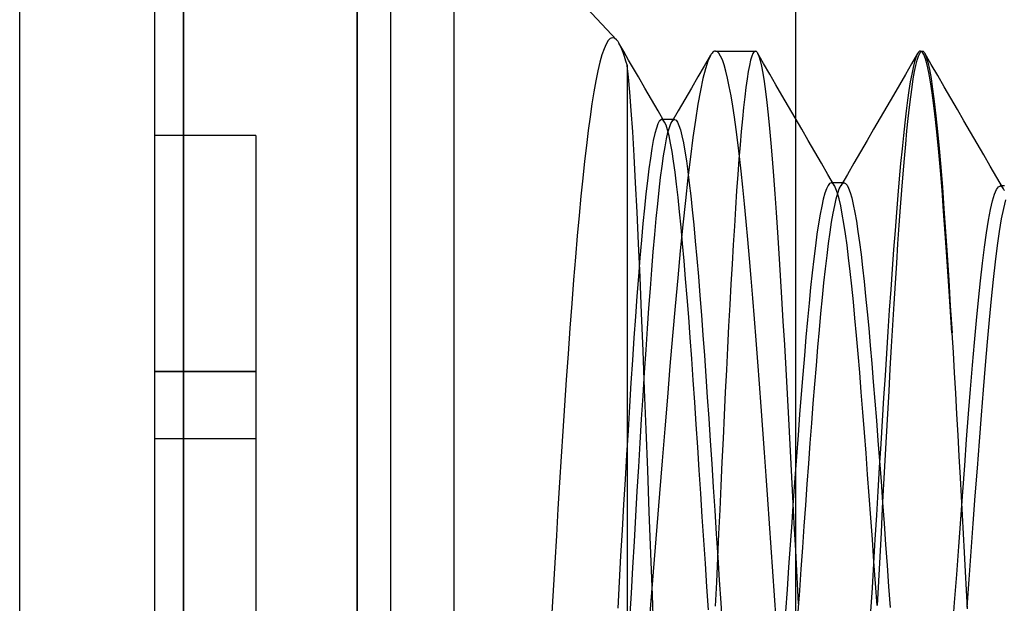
# Model space of a CAD drawing. Header units: millimetres. Extents: x -1 to 50, y 0 to 191.
# Tile 71 of 146: x 0 to 2.92, y 124.11 to 125.84. Entities that reach past the tile are written whole.
import ezdxf

# ---------------------------------------------------------------- set-up
doc = ezdxf.new("R2010")
doc.units = ezdxf.units.MM
doc.layers.add('MAIN-1', color=7, linetype='Continuous')
doc.layers.add('MAIN-2', color=7, linetype='Continuous')

msp = doc.modelspace()

# ---------------------------------------------------------------- linework, layer by layer
at = {"layer": 'MAIN-1'}
for p, q in [((0, 0), (0, 187.5)), ((1, 187.5), (1, 0))]:
    msp.add_line(p, q, dxfattribs=at)
at = {"layer": 'MAIN-2'}
for p, q in [((1, 0), (1, 187.5)), ((1, 0), (1, 187.5)), ((1.1, 23.45), (1.1, 167.05)), ((1.288, 23.45), (1.288, 167.05)), ((0.4, 127.16), (0.4, 121.34)), ((0.4852, 127.16), (1.7687, 125.7836)), ((0.4852, 121.34), (0.4852, 127.16)), ((0.4852, 127.16), (0.4852, 121.34)), ((2.3, 121.4975), (2.3, 127.0025)), ((1.7441, 125.7809), (1.738, 125.7708)), ((1.7503, 125.7871), (1.7441, 125.7809)), ((1.7564, 125.7896), (1.7503, 125.7871)), ((1.7625, 125.7884), (1.7564, 125.7896)), ((1.7687, 125.7836), (1.7625, 125.7884)), ((1.7687, 125.7836), (1.7699, 125.7822)), ((1.7699, 125.7822), (1.7711, 125.7808)), ((1.7711, 125.7808), (1.7723, 125.7791)), ((1.7723, 125.7791), (1.7735, 125.7774)), ((1.7735, 125.7774), (1.7747, 125.7755)), ((1.7319, 125.7569), (1.7258, 125.7389)), ((1.738, 125.7708), (1.7319, 125.7569)), ((1.7747, 125.7755), (1.7759, 125.7735)), ((1.7759, 125.7735), (1.7798, 125.7659)), ((1.7904, 125.7483), (1.7759, 125.7733)), ((1.7798, 125.7659), (1.7838, 125.7569)), ((1.7838, 125.7569), (1.7878, 125.7465)), ((1.8048, 125.7233), (1.7904, 125.7483)), ((2.057, 125.7485), (2.0545, 125.7466)), ((2.0595, 125.7496), (2.057, 125.7485)), ((2.062, 125.75), (2.0595, 125.7496)), ((2.062, 125.75), (2.1802, 125.75)), ((2.0671, 125.7483), (2.062, 125.75)), ((2.0723, 125.7433), (2.0671, 125.7483)), ((2.1767, 125.7483), (2.1732, 125.7432)), ((2.1802, 125.75), (2.1767, 125.7483)), ((2.1802, 125.75), (2.1813, 125.7498)), ((2.1813, 125.7498), (2.1824, 125.7494)), ((2.1824, 125.7494), (2.1834, 125.7486)), ((2.1834, 125.7486), (2.1845, 125.7474)), ((2.1845, 125.7474), (2.1856, 125.746)), ((2.6641, 125.7467), (2.6601, 125.7404)), ((2.6651, 125.7477), (2.6641, 125.7467)), ((2.666, 125.7486), (2.6651, 125.7477)), ((2.6669, 125.7492), (2.666, 125.7486)), ((2.6679, 125.7496), (2.6669, 125.7492)), ((2.6674, 125.7432), (2.6712, 125.7483)), ((2.6688, 125.7499), (2.6679, 125.7496)), ((2.6698, 125.75), (2.6688, 125.7499)), ((2.6748, 125.7474), (2.6698, 125.75)), ((2.6698, 125.75), (2.675, 125.75)), ((2.6712, 125.7483), (2.675, 125.75)), ((2.6798, 125.7397), (2.6748, 125.7474)), ((2.675, 125.75), (2.6762, 125.7498)), ((2.6762, 125.7498), (2.6774, 125.7493)), ((2.6774, 125.7493), (2.6786, 125.7485)), ((2.6786, 125.7485), (2.6798, 125.7473)), ((2.6798, 125.7473), (2.681, 125.7457)), ((1.7258, 125.7389), (1.7198, 125.717)), ((1.7878, 125.7465), (1.7919, 125.7346)), ((1.7919, 125.7346), (1.7959, 125.7213)), ((1.7959, 125.7213), (1.8, 125.7067)), ((1.8193, 125.6984), (1.8048, 125.7233)), ((2.0478, 125.7378), (2.0291, 125.7056)), ((2.0398, 125.7201), (2.0325, 125.6974)), ((2.0471, 125.7365), (2.0398, 125.7201)), ((2.0496, 125.7406), (2.0471, 125.7365)), ((2.0521, 125.744), (2.0496, 125.7406)), ((2.0545, 125.7466), (2.0521, 125.744)), ((2.0774, 125.7351), (2.0723, 125.7433)), ((2.0826, 125.7235), (2.0774, 125.7351)), ((2.0878, 125.7087), (2.0826, 125.7235)), ((2.1662, 125.7229), (2.1627, 125.7076)), ((2.1697, 125.7347), (2.1662, 125.7229)), ((2.1732, 125.7432), (2.1697, 125.7347)), ((2.1856, 125.746), (2.1867, 125.7442)), ((2.2047, 125.7132), (2.1865, 125.7446)), ((2.1867, 125.7442), (2.1905, 125.7353)), ((2.1905, 125.7353), (2.1944, 125.7224)), ((2.1944, 125.7224), (2.1984, 125.7053)), ((2.6614, 125.7428), (2.6434, 125.7118)), ((2.652, 125.7176), (2.6479, 125.7013)), ((2.656, 125.7307), (2.652, 125.7176)), ((2.6601, 125.7404), (2.656, 125.7307)), ((2.6561, 125.7076), (2.6599, 125.7229)), ((2.6599, 125.7229), (2.6636, 125.7347)), ((2.6636, 125.7347), (2.6674, 125.7432)), ((2.6848, 125.7269), (2.6798, 125.7397)), ((2.681, 125.7457), (2.6822, 125.7439)), ((2.6822, 125.7439), (2.6869, 125.733)), ((2.7015, 125.7105), (2.6822, 125.7439)), ((2.6897, 125.7091), (2.6848, 125.7269)), ((2.6869, 125.733), (2.6915, 125.7169)), ((1.7138, 125.6914), (1.7078, 125.6621)), ((1.7198, 125.717), (1.7138, 125.6914)), ((1.8041, 125.6721), (1.8, 125.7067)), ((1.8, 125.7067), (1.8, 122.75)), ((1.8337, 125.6734), (1.8193, 125.6984)), ((2.0291, 125.7056), (2.0103, 125.6734)), ((2.0325, 125.6974), (2.0251, 125.6684)), ((2.0929, 125.6906), (2.0878, 125.7087)), ((2.098, 125.6693), (2.0929, 125.6906)), ((2.1592, 125.6891), (2.1557, 125.6672)), ((2.1627, 125.7076), (2.1592, 125.6891)), ((2.1984, 125.7053), (2.2023, 125.6842)), ((2.2229, 125.6817), (2.2047, 125.7132)), ((2.6434, 125.7118), (2.6254, 125.6809)), ((2.6479, 125.7013), (2.6438, 125.6817)), ((2.6485, 125.6674), (2.6523, 125.6891)), ((2.6523, 125.6891), (2.6561, 125.7076)), ((2.6946, 125.6863), (2.6897, 125.7091)), ((2.6915, 125.7169), (2.6962, 125.6955)), ((2.6962, 125.6955), (2.701, 125.6688)), ((2.7209, 125.6771), (2.7015, 125.7105)), ((1.7078, 125.6621), (1.702, 125.6295)), ((1.8083, 125.6277), (1.8041, 125.6721)), ((1.8531, 125.6399), (1.8337, 125.6734)), ((2.0103, 125.6734), (1.9908, 125.6399)), ((2.0251, 125.6684), (2.0177, 125.6332)), ((2.1031, 125.6448), (2.098, 125.6693)), ((2.1557, 125.6672), (2.1523, 125.642)), ((2.2023, 125.6842), (2.2062, 125.6592)), ((2.2062, 125.6592), (2.2102, 125.6302)), ((2.2411, 125.6503), (2.2229, 125.6817)), ((2.6254, 125.6809), (2.6074, 125.6499)), ((2.6438, 125.6817), (2.6397, 125.6589)), ((2.6447, 125.6425), (2.6485, 125.6674)), ((2.6995, 125.6585), (2.6946, 125.6863)), ((2.701, 125.6688), (2.7058, 125.637)), ((2.7403, 125.6437), (2.7209, 125.6771)), ((1.8725, 125.6064), (1.8531, 125.6399)), ((1.9908, 125.6399), (1.9714, 125.6065)), ((2.0177, 125.6332), (2.0103, 125.5921)), ((2.1082, 125.6172), (2.1031, 125.6448)), ((2.1523, 125.642), (2.1488, 125.6138)), ((2.2102, 125.6302), (2.2141, 125.5974)), ((2.2593, 125.6189), (2.2411, 125.6503)), ((2.6074, 125.6499), (2.5895, 125.6189)), ((2.6356, 125.633), (2.6315, 125.6041)), ((2.6397, 125.6589), (2.6356, 125.633)), ((2.6409, 125.6145), (2.6447, 125.6425)), ((2.7045, 125.6259), (2.6995, 125.6585)), ((2.7058, 125.637), (2.7106, 125.6001)), ((2.7597, 125.6103), (2.7403, 125.6437)), ((1.702, 125.6295), (1.6962, 125.5938)), ((1.8126, 125.5737), (1.8083, 125.6277)), ((1.8919, 125.5729), (1.8725, 125.6064)), ((1.9714, 125.6065), (1.9519, 125.5731)), ((2.1133, 125.5867), (2.1082, 125.6172)), ((2.1488, 125.6138), (2.1454, 125.5825)), ((2.2788, 125.5854), (2.2593, 125.6189)), ((2.5895, 125.6189), (2.57, 125.5854)), ((2.6315, 125.6041), (2.6274, 125.5723)), ((2.6372, 125.5836), (2.6409, 125.6145)), ((2.7094, 125.5886), (2.7045, 125.6259)), ((2.7791, 125.5767), (2.7597, 125.6103)), ((1.6962, 125.5938), (1.6906, 125.5552)), ((1.8169, 125.5106), (1.8126, 125.5737)), ((1.9112, 125.5394), (1.8919, 125.5729)), ((1.9519, 125.5731), (1.9324, 125.5397)), ((2.0103, 125.5921), (2.0029, 125.5455)), ((2.1183, 125.5536), (2.1133, 125.5867)), ((2.1454, 125.5825), (2.142, 125.5485)), ((2.2141, 125.5974), (2.2181, 125.5609)), ((2.2982, 125.5519), (2.2788, 125.5854)), ((2.57, 125.5854), (2.5505, 125.5519)), ((2.6274, 125.5723), (2.6233, 125.5375)), ((2.6334, 125.5498), (2.6372, 125.5836)), ((2.7143, 125.5468), (2.7094, 125.5886)), ((2.7106, 125.6001), (2.7155, 125.5583)), ((2.7986, 125.5432), (2.7791, 125.5767)), ((1.6906, 125.5552), (1.6851, 125.514)), ((1.896, 125.5424), (1.8957, 125.542)), ((1.8964, 125.5429), (1.896, 125.5424)), ((1.8967, 125.5433), (1.8964, 125.5429)), ((1.8971, 125.5437), (1.8967, 125.5433)), ((1.8974, 125.5441), (1.8971, 125.5437)), ((1.8978, 125.5444), (1.8974, 125.5441)), ((1.9022, 125.5468), (1.8978, 125.5444)), ((1.9067, 125.5452), (1.9022, 125.5468)), ((1.909, 125.5469), (1.9027, 125.5469)), ((1.9112, 125.5395), (1.9067, 125.5452)), ((1.9154, 125.5469), (1.909, 125.5469)), ((1.9217, 125.5469), (1.9154, 125.5469)), ((1.9281, 125.5469), (1.9217, 125.5469)), ((1.9344, 125.5469), (1.9281, 125.5469)), ((1.9301, 125.5352), (1.9345, 125.5428)), ((1.9408, 125.5469), (1.9344, 125.5469)), ((1.9345, 125.5428), (1.9355, 125.544)), ((1.9355, 125.544), (1.9366, 125.545)), ((1.9366, 125.545), (1.9376, 125.5458)), ((1.9376, 125.5458), (1.9387, 125.5464)), ((1.9387, 125.5464), (1.9397, 125.5467)), ((1.9397, 125.5467), (1.9408, 125.5469)), ((1.9408, 125.5469), (1.9452, 125.5449)), ((1.9452, 125.5449), (1.9495, 125.5391)), ((2.0029, 125.5455), (1.9955, 125.4934)), ((2.1233, 125.5177), (2.1183, 125.5536)), ((2.142, 125.5485), (2.1386, 125.5116)), ((2.2181, 125.5609), (2.222, 125.5208)), ((2.3177, 125.5183), (2.2982, 125.5519)), ((2.5505, 125.5519), (2.531, 125.5183)), ((2.6297, 125.5131), (2.6334, 125.5498)), ((2.7192, 125.5006), (2.7143, 125.5468)), ((2.7155, 125.5583), (2.7204, 125.5118)), ((2.8181, 125.5096), (2.7986, 125.5432)), ((1.6851, 125.514), (1.6797, 125.4701)), ((1.8869, 125.5215), (1.8825, 125.5052)), ((1.8913, 125.5337), (1.8869, 125.5215)), ((1.8957, 125.542), (1.8913, 125.5337)), ((1.9156, 125.5299), (1.9112, 125.5395)), ((1.9201, 125.5164), (1.9156, 125.5299)), ((1.9245, 125.4988), (1.9201, 125.5164)), ((1.9214, 125.5084), (1.9257, 125.5237)), ((1.9257, 125.5237), (1.9301, 125.5352)), ((1.9495, 125.5391), (1.9539, 125.5294)), ((1.9539, 125.5294), (1.9583, 125.5159)), ((1.9583, 125.5159), (1.9627, 125.4987)), ((2.1283, 125.4791), (2.1233, 125.5177)), ((2.222, 125.5208), (2.226, 125.4772)), ((2.3371, 125.4848), (2.3177, 125.5183)), ((2.531, 125.5183), (2.5115, 125.4848)), ((2.6233, 125.5375), (2.6192, 125.5)), ((0.4, 125.5), (0.4, 125.5)), ((0.7, 125.5), (0.4, 125.5)), ((0.7, 125.5), (0.7, 125.5)), ((0.7, 125.5), (0.7, 124.8)), ((1.8212, 125.4388), (1.8169, 125.5106)), ((1.878, 125.4849), (1.8736, 125.4607)), ((1.8825, 125.5052), (1.878, 125.4849)), ((1.9126, 125.4661), (1.917, 125.4892)), ((1.917, 125.4892), (1.9214, 125.5084)), ((1.929, 125.4773), (1.9245, 125.4988)), ((1.9627, 125.4987), (1.9671, 125.4777)), ((1.9955, 125.4934), (1.988, 125.4361)), ((2.1386, 125.5116), (2.1352, 125.4719)), ((2.3566, 125.4512), (2.3371, 125.4848)), ((2.5115, 125.4848), (2.492, 125.4513)), ((2.6192, 125.5), (2.6151, 125.4596)), ((2.6259, 125.4736), (2.6297, 125.5131)), ((2.7241, 125.4503), (2.7192, 125.5006)), ((2.7204, 125.5118), (2.7252, 125.4608)), ((2.8376, 125.476), (2.8181, 125.5096)), ((1.6797, 125.4701), (1.6743, 125.4232)), ((1.8736, 125.4607), (1.8692, 125.4327)), ((1.9083, 125.4393), (1.9126, 125.4661)), ((1.9335, 125.452), (1.929, 125.4773)), ((1.9671, 125.4777), (1.9715, 125.453)), ((2.1333, 125.4377), (2.1283, 125.4791)), ((2.1352, 125.4719), (2.1317, 125.4292)), ((2.226, 125.4772), (2.23, 125.4303)), ((2.6151, 125.4596), (2.611, 125.4165)), ((2.6222, 125.4312), (2.6259, 125.4736)), ((2.7252, 125.4608), (2.73, 125.4055)), ((2.8571, 125.4424), (2.8376, 125.476)), ((1.8255, 125.3592), (1.8212, 125.4388)), ((1.8692, 125.4327), (1.8647, 125.4009)), ((1.9039, 125.4088), (1.9083, 125.4393)), ((1.938, 125.4231), (1.9335, 125.452)), ((1.9715, 125.453), (1.9759, 125.4248)), ((1.988, 125.4361), (1.9806, 125.3737)), ((2.1317, 125.4292), (2.1283, 125.3835)), ((2.1383, 125.3934), (2.1333, 125.4377)), ((2.23, 125.4303), (2.234, 125.3802)), ((2.3761, 125.4177), (2.3566, 125.4512)), ((2.492, 125.4513), (2.4726, 125.4178)), ((2.6184, 125.3859), (2.6222, 125.4312)), ((2.7289, 125.3958), (2.7241, 125.4503)), ((2.8766, 125.4088), (2.8571, 125.4424)), ((1.6743, 125.4232), (1.6689, 125.373)), ((1.8647, 125.4009), (1.8603, 125.3655)), ((1.8996, 125.3749), (1.9039, 125.4088)), ((1.9425, 125.3907), (1.938, 125.4231)), ((1.9759, 125.4248), (1.9803, 125.3931)), ((2.3956, 125.3841), (2.3761, 125.4177)), ((2.4726, 125.4178), (2.453, 125.3842)), ((2.611, 125.4165), (2.6069, 125.3707)), ((2.73, 125.4055), (2.7347, 125.346)), ((2.8962, 125.3752), (2.8766, 125.4088)), ((1.6689, 125.373), (1.6635, 125.3195)), ((1.8952, 125.3378), (1.8996, 125.3749)), ((1.9469, 125.355), (1.9425, 125.3907)), ((1.9806, 125.3737), (1.9731, 125.3064)), ((1.9803, 125.3931), (1.9847, 125.3582)), ((2.1283, 125.3835), (2.1249, 125.3351)), ((2.1433, 125.3463), (2.1383, 125.3934)), ((2.234, 125.3802), (2.238, 125.327)), ((2.4151, 125.3505), (2.3956, 125.3841)), ((2.453, 125.3842), (2.4335, 125.3507)), ((2.6069, 125.3707), (2.6027, 125.3223)), ((2.6146, 125.3379), (2.6184, 125.3859)), ((2.7337, 125.3373), (2.7289, 125.3958)), ((2.9157, 125.3416), (2.8962, 125.3752)), ((1.8299, 125.2727), (1.8255, 125.3592)), ((1.8603, 125.3655), (1.8559, 125.3265)), ((1.9514, 125.316), (1.9469, 125.355)), ((1.9847, 125.3582), (1.989, 125.3202)), ((2.1484, 125.2968), (2.1433, 125.3463)), ((2.3911, 125.3418), (2.3864, 125.3284)), ((2.3958, 125.3514), (2.3911, 125.3418)), ((2.4005, 125.3572), (2.3958, 125.3514)), ((2.4052, 125.3591), (2.4005, 125.3572)), ((2.406, 125.3591), (2.4052, 125.3591)), ((2.4433, 125.3591), (2.4052, 125.3591)), ((2.4068, 125.3589), (2.406, 125.3591)), ((2.4075, 125.3586), (2.4068, 125.3589)), ((2.4083, 125.3582), (2.4075, 125.3586)), ((2.4091, 125.3578), (2.4083, 125.3582)), ((2.4099, 125.3572), (2.4091, 125.3578)), ((2.4146, 125.3514), (2.4099, 125.3572)), ((2.4193, 125.3418), (2.4146, 125.3514)), ((2.424, 125.3285), (2.4193, 125.3418)), ((2.4245, 125.3283), (2.429, 125.3413)), ((2.429, 125.3413), (2.4314, 125.3467)), ((2.4314, 125.3467), (2.4338, 125.3512)), ((2.4338, 125.3512), (2.4362, 125.3546)), ((2.4362, 125.3546), (2.4386, 125.3571)), ((2.4386, 125.3571), (2.4409, 125.3586)), ((2.4409, 125.3586), (2.4433, 125.3591)), ((2.4433, 125.3591), (2.4478, 125.3574)), ((2.4478, 125.3574), (2.4523, 125.352)), ((2.4523, 125.352), (2.4569, 125.3431)), ((2.4569, 125.3431), (2.4615, 125.3305)), ((2.7347, 125.346), (2.7394, 125.2826)), ((2.8893, 125.3256), (2.8952, 125.3396)), ((2.8952, 125.3396), (2.901, 125.3478)), ((2.901, 125.3478), (2.9068, 125.3499)), ((2.9092, 125.35), (2.906, 125.35)), ((2.9068, 125.3499), (2.9127, 125.346)), ((2.9123, 125.35), (2.9092, 125.35)), ((2.9155, 125.35), (2.9123, 125.35)), ((2.9127, 125.346), (2.9138, 125.3445)), ((2.9138, 125.3445), (2.915, 125.3428)), ((2.915, 125.3428), (2.9162, 125.3408)), ((2.9187, 125.35), (2.9155, 125.35)), ((2.9162, 125.3408), (2.9173, 125.3386)), ((2.9173, 125.3386), (2.9185, 125.3362)), ((1.6635, 125.3195), (1.6581, 125.2626)), ((1.8559, 125.3265), (1.8515, 125.2841)), ((1.8909, 125.2973), (1.8952, 125.3378)), ((1.9559, 125.2736), (1.9514, 125.316)), ((1.989, 125.3202), (1.9934, 125.279)), ((2.1249, 125.3351), (2.1215, 125.2841)), ((2.238, 125.327), (2.242, 125.2708)), ((2.3817, 125.3112), (2.377, 125.2905)), ((2.3864, 125.3284), (2.3817, 125.3112)), ((2.4155, 125.2921), (2.42, 125.3119)), ((2.42, 125.3119), (2.4245, 125.3283)), ((2.4287, 125.3115), (2.424, 125.3285)), ((2.4334, 125.2909), (2.4287, 125.3115)), ((2.4615, 125.3305), (2.4661, 125.3144)), ((2.4661, 125.3144), (2.4707, 125.2947)), ((2.6027, 125.3223), (2.5985, 125.2712)), ((2.6108, 125.2873), (2.6146, 125.3379)), ((2.7385, 125.275), (2.7337, 125.3373)), ((2.8834, 125.3056), (2.8893, 125.3256)), ((1.8515, 125.2841), (1.8471, 125.2382)), ((1.8866, 125.2533), (1.8909, 125.2973)), ((1.9731, 125.3064), (1.9656, 125.2343)), ((2.1215, 125.2841), (2.1181, 125.2307)), ((2.1534, 125.245), (2.1484, 125.2968)), ((2.377, 125.2905), (2.3723, 125.266)), ((2.411, 125.2689), (2.4155, 125.2921)), ((2.438, 125.2667), (2.4334, 125.2909)), ((2.4707, 125.2947), (2.4753, 125.2716)), ((2.6069, 125.2341), (2.6108, 125.2873)), ((2.7394, 125.2826), (2.7441, 125.2153)), ((2.8715, 125.2482), (2.8774, 125.2798)), ((2.8774, 125.2798), (2.8834, 125.3056)), ((2.9104, 125.2521), (2.9164, 125.2833)), ((2.9164, 125.2833), (2.9224, 125.3086)), ((1.6581, 125.2626), (1.6527, 125.2024)), ((1.8343, 125.1794), (1.8299, 125.2727)), ((1.8823, 125.2057), (1.8866, 125.2533)), ((1.9603, 125.2279), (1.9559, 125.2736)), ((1.9934, 125.279), (1.9978, 125.2345)), ((2.242, 125.2708), (2.246, 125.2115)), ((2.3723, 125.266), (2.3677, 125.2381)), ((2.4065, 125.2423), (2.411, 125.2689)), ((2.4427, 125.2391), (2.438, 125.2667)), ((2.4753, 125.2716), (2.4799, 125.2451)), ((2.5985, 125.2712), (2.5943, 125.2175)), ((2.7434, 125.209), (2.7385, 125.275)), ((2.9044, 125.2153), (2.9104, 125.2521)), ((1.8471, 125.2382), (1.8427, 125.189)), ((1.9656, 125.2343), (1.9579, 125.1579)), ((1.9648, 125.1794), (1.9603, 125.2279)), ((1.9978, 125.2345), (2.0023, 125.1865)), ((2.1181, 125.2307), (2.1147, 125.1752)), ((2.1583, 125.191), (2.1534, 125.245)), ((2.3677, 125.2381), (2.363, 125.2067)), ((2.4019, 125.2125), (2.4065, 125.2423)), ((2.4474, 125.2081), (2.4427, 125.2391)), ((2.4799, 125.2451), (2.4845, 125.2153)), ((2.6031, 125.1786), (2.6069, 125.2341)), ((2.8655, 125.2111), (2.8715, 125.2482)), ((1.6527, 125.2024), (1.6473, 125.1389)), ((1.8779, 125.1549), (1.8823, 125.2057)), ((2.246, 125.2115), (2.25, 125.1494)), ((2.363, 125.2067), (2.3583, 125.1719)), ((2.3974, 125.1796), (2.4019, 125.2125)), ((2.452, 125.174), (2.4474, 125.2081)), ((2.4845, 125.2153), (2.489, 125.1825)), ((2.5943, 125.2175), (2.59, 125.1615)), ((2.7483, 125.1397), (2.7434, 125.209)), ((2.7441, 125.2153), (2.7488, 125.1446)), ((2.8596, 125.1685), (2.8655, 125.2111)), ((2.8983, 125.1729), (2.9044, 125.2153)), ((1.8387, 125.079), (1.8343, 125.1794)), ((1.8427, 125.189), (1.8382, 125.1368)), ((1.9693, 125.1282), (1.9648, 125.1794)), ((2.0023, 125.1865), (2.0069, 125.1352)), ((2.1147, 125.1752), (2.1113, 125.1177)), ((2.1633, 125.1349), (2.1583, 125.191)), ((2.3583, 125.1719), (2.3536, 125.1339)), ((2.3929, 125.1435), (2.3974, 125.1796)), ((2.4567, 125.1366), (2.452, 125.174)), ((2.489, 125.1825), (2.4936, 125.1467)), ((2.5993, 125.121), (2.6031, 125.1786)), ((2.8536, 125.1208), (2.8596, 125.1685)), ((2.8923, 125.1251), (2.8983, 125.1729)), ((1.6473, 125.1389), (1.6418, 125.072)), ((1.8382, 125.1368), (1.8338, 125.0815)), ((1.8735, 125.1013), (1.8779, 125.1549)), ((1.9579, 125.1579), (1.9503, 125.0773)), ((2.0069, 125.1352), (2.0114, 125.0812)), ((2.1682, 125.077), (2.1633, 125.1349)), ((2.25, 125.1494), (2.2541, 125.0848)), ((2.3536, 125.1339), (2.3489, 125.0928)), ((2.3883, 125.1046), (2.3929, 125.1435)), ((2.4614, 125.0963), (2.4567, 125.1366)), ((2.4936, 125.1467), (2.4982, 125.1082)), ((2.59, 125.1615), (2.5858, 125.1033)), ((2.7532, 125.0674), (2.7483, 125.1397)), ((2.7488, 125.1446), (2.7535, 125.0708)), ((1.9738, 125.0746), (1.9693, 125.1282)), ((2.1113, 125.1177), (2.1079, 125.0583)), ((2.4982, 125.1082), (2.5027, 125.067)), ((2.5955, 125.0614), (2.5993, 125.121)), ((2.8477, 125.0683), (2.8536, 125.1208)), ((2.8863, 125.0723), (2.8923, 125.1251)), ((1.8338, 125.0815), (1.8294, 125.0234)), ((1.8432, 124.9724), (1.8387, 125.079)), ((1.8692, 125.0456), (1.8735, 125.1013)), ((1.9503, 125.0773), (1.9426, 124.9932)), ((2.0114, 125.0812), (2.0159, 125.0249)), ((2.1732, 125.0173), (2.1682, 125.077)), ((2.2541, 125.0848), (2.2581, 125.018)), ((2.3489, 125.0928), (2.3442, 125.0489)), ((2.3838, 125.0629), (2.3883, 125.1046)), ((2.4661, 125.0529), (2.4614, 125.0963)), ((2.5858, 125.1033), (2.5816, 125.0431)), ((1.6418, 125.072), (1.6363, 125.0017)), ((1.9783, 125.0187), (1.9738, 125.0746)), ((2.1079, 125.0583), (2.1046, 124.9972)), ((2.3442, 125.0489), (2.3396, 125.0022)), ((2.3793, 125.0187), (2.3838, 125.0629)), ((2.4708, 125.0066), (2.4661, 125.0529)), ((2.5027, 125.067), (2.5072, 125.0233)), ((2.5917, 125.0002), (2.5955, 125.0614)), ((2.7582, 124.9924), (2.7532, 125.0674)), ((2.7535, 125.0708), (2.7582, 124.9941)), ((2.8418, 125.0114), (2.8477, 125.0683)), ((2.8803, 125.0148), (2.8863, 125.0723)), ((1.8294, 125.0234), (1.825, 124.9627)), ((1.8649, 124.9878), (1.8692, 125.0456)), ((1.9828, 124.9605), (1.9783, 125.0187)), ((2.0159, 125.0249), (2.0204, 124.9669)), ((2.1782, 124.9558), (2.1732, 125.0173)), ((2.2581, 125.018), (2.2622, 124.9492)), ((2.3748, 124.9721), (2.3793, 125.0187)), ((2.5072, 125.0233), (2.5118, 124.977)), ((2.5816, 125.0431), (2.5773, 124.9813)), ((1.6363, 125.0017), (1.6308, 124.9281)), ((1.9426, 124.9932), (1.9349, 124.906)), ((2.1046, 124.9972), (2.1012, 124.9345)), ((2.3396, 125.0022), (2.3349, 124.953)), ((2.4755, 124.9577), (2.4708, 125.0066)), ((2.5879, 124.9375), (2.5917, 125.0002)), ((2.7582, 124.9941), (2.7633, 124.9147)), ((2.763, 124.9148), (2.7582, 124.9924)), ((2.8359, 124.9506), (2.8418, 125.0114)), ((2.8743, 124.9531), (2.8803, 125.0148)), ((1.825, 124.9627), (1.8206, 124.8994)), ((1.8477, 124.8611), (1.8432, 124.9724)), ((1.8606, 124.9274), (1.8649, 124.9878)), ((1.9873, 124.9001), (1.9828, 124.9605)), ((2.0204, 124.9669), (2.0248, 124.9075)), ((2.3703, 124.9231), (2.3748, 124.9721)), ((2.5118, 124.977), (2.5163, 124.9282)), ((2.5773, 124.9813), (2.5731, 124.918)), ((2.1012, 124.9345), (2.0979, 124.8703)), ((2.1831, 124.8928), (2.1782, 124.9558)), ((2.2622, 124.9492), (2.2663, 124.8787)), ((2.3349, 124.953), (2.3303, 124.9013)), ((2.4802, 124.9061), (2.4755, 124.9577)), ((2.5841, 124.8734), (2.5879, 124.9375)), ((2.83, 124.8861), (2.8359, 124.9506)), ((2.8683, 124.8874), (2.8743, 124.9531)), ((1.6308, 124.9281), (1.6253, 124.852)), ((1.8563, 124.8638), (1.8606, 124.9274)), ((1.9349, 124.906), (1.9273, 124.816)), ((2.0248, 124.9075), (2.0292, 124.8472)), ((2.3303, 124.9013), (2.3256, 124.8473)), ((2.3658, 124.8717), (2.3703, 124.9231)), ((2.4849, 124.8523), (2.4802, 124.9061)), ((2.5163, 124.9282), (2.5209, 124.877)), ((2.5731, 124.918), (2.5689, 124.8535)), ((2.763, 124.9148), (2.7665, 124.856)), ((1.8206, 124.8994), (1.8162, 124.8338)), ((1.9918, 124.8377), (1.9873, 124.9001)), ((2.188, 124.8284), (2.1831, 124.8928)), ((2.2663, 124.8787), (2.2703, 124.8068)), ((2.3613, 124.818), (2.3658, 124.8717)), ((2.5209, 124.877), (2.5255, 124.8238)), ((2.5803, 124.8081), (2.5841, 124.8734)), ((2.8242, 124.8183), (2.83, 124.8861)), ((2.8623, 124.8181), (2.8683, 124.8874)), ((1.6253, 124.852), (1.6199, 124.7751)), ((1.8522, 124.746), (1.8477, 124.8611)), ((1.8519, 124.797), (1.8563, 124.8638)), ((2.0292, 124.8472), (2.0335, 124.7862)), ((2.0979, 124.8703), (2.0946, 124.8048)), ((2.3256, 124.8473), (2.3209, 124.791)), ((2.4896, 124.7964), (2.4849, 124.8523)), ((2.5689, 124.8535), (2.5647, 124.7879)), ((2.7665, 124.856), (2.77, 124.7961)), ((1.8162, 124.8338), (1.8118, 124.7661)), ((1.9273, 124.816), (1.9195, 124.7239)), ((1.9963, 124.7738), (1.9918, 124.8377)), ((2.1929, 124.7627), (2.188, 124.8284)), ((2.3567, 124.7622), (2.3613, 124.818)), ((2.5255, 124.8238), (2.53, 124.7687)), ((2.8183, 124.7475), (2.8242, 124.8183)), ((2.8563, 124.7456), (2.8623, 124.8181)), ((0.4, 124.8), (0.7, 124.8)), ((0.7, 124.8), (0.4, 124.8)), ((0.7, 124.8), (0.7, 124.6)), ((1.8475, 124.728), (1.8519, 124.797)), ((2.0335, 124.7862), (2.0378, 124.724)), ((2.0946, 124.8048), (2.0913, 124.7381)), ((2.2703, 124.8068), (2.2744, 124.7337)), ((2.3209, 124.791), (2.3163, 124.7327)), ((2.4943, 124.7388), (2.4896, 124.7964)), ((2.5647, 124.7879), (2.5604, 124.7214)), ((2.5766, 124.7417), (2.5803, 124.8081)), ((2.77, 124.7961), (2.7735, 124.7353)), ((1.6199, 124.7751), (1.6147, 124.6985)), ((1.8118, 124.7661), (1.8074, 124.6964)), ((2.0008, 124.7086), (1.9963, 124.7738)), ((2.1978, 124.6959), (2.1929, 124.7627)), ((2.3522, 124.7049), (2.3567, 124.7622)), ((2.53, 124.7687), (2.5346, 124.7122)), ((1.8431, 124.6581), (1.8475, 124.728)), ((1.8568, 124.6277), (1.8522, 124.746)), ((2.0913, 124.7381), (2.088, 124.6702)), ((2.2744, 124.7337), (2.2784, 124.6591)), ((2.3163, 124.7327), (2.3116, 124.6726)), ((2.499, 124.6796), (2.4943, 124.7388)), ((2.5728, 124.6742), (2.5766, 124.7417)), ((2.7735, 124.7353), (2.777, 124.6736)), ((2.8124, 124.6741), (2.8183, 124.7475)), ((2.8503, 124.6703), (2.8563, 124.7456)), ((1.6147, 124.6985), (1.6098, 124.6229)), ((1.8074, 124.6964), (1.803, 124.6252)), ((1.9195, 124.7239), (1.9118, 124.63)), ((2.0052, 124.6423), (2.0008, 124.7086)), ((2.0378, 124.724), (2.0422, 124.6602)), ((2.3477, 124.6463), (2.3522, 124.7049)), ((2.5346, 124.7122), (2.5391, 124.6543)), ((2.5604, 124.7214), (2.5562, 124.6538)), ((2.088, 124.6702), (2.0847, 124.6012)), ((2.2027, 124.6281), (2.1978, 124.6959)), ((2.3116, 124.6726), (2.3069, 124.6108)), ((2.5037, 124.619), (2.499, 124.6796)), ((2.569, 124.6056), (2.5728, 124.6742)), ((2.777, 124.6736), (2.7805, 124.6112)), ((2.8066, 124.5986), (2.8124, 124.6741)), ((2.8443, 124.5925), (2.8503, 124.6703)), ((1.8388, 124.588), (1.8431, 124.6581)), ((2.0097, 124.575), (2.0052, 124.6423)), ((2.0422, 124.6602), (2.0466, 124.5941)), ((2.2784, 124.6591), (2.2825, 124.5833)), ((2.3432, 124.5868), (2.3477, 124.6463)), ((2.5391, 124.6543), (2.5437, 124.5951)), ((2.5562, 124.6538), (2.5519, 124.5851)), ((1.6098, 124.6229), (1.6049, 124.5473)), ((1.803, 124.6252), (1.7986, 124.5528)), ((1.8614, 124.5069), (1.8568, 124.6277)), ((1.9118, 124.63), (1.904, 124.5344)), ((2.2075, 124.5595), (2.2027, 124.6281)), ((2.3069, 124.6108), (2.3022, 124.5477)), ((2.5084, 124.5572), (2.5037, 124.619)), ((2.7805, 124.6112), (2.7839, 124.5482)), ((0.4, 124.6), (0.4, 124.6)), ((0.4, 124.6), (0.4, 124.6)), ((0.7, 124.6), (0.4, 124.6)), ((0.7, 124.6), (0.7, 124.6)), ((0.7, 124.6), (0.7, 124.6)), ((0.7, 124.6), (0.7, 123.9)), ((1.8346, 124.5174), (1.8388, 124.588)), ((2.0466, 124.5941), (2.0511, 124.5261)), ((2.0847, 124.6012), (2.0814, 124.5313)), ((2.2825, 124.5833), (2.2866, 124.5061)), ((2.3388, 124.5265), (2.3432, 124.5868)), ((2.5437, 124.5951), (2.5482, 124.5347)), ((2.5519, 124.5851), (2.5477, 124.5154)), ((2.5653, 124.536), (2.569, 124.6056)), ((2.8008, 124.5213), (2.8066, 124.5986)), ((2.8383, 124.5128), (2.8443, 124.5925)), ((1.7986, 124.5528), (1.7942, 124.4794)), ((2.0142, 124.5068), (2.0097, 124.575)), ((2.2124, 124.4901), (2.2075, 124.5595)), ((2.5131, 124.4944), (2.5084, 124.5572)), ((1.6049, 124.5473), (1.6002, 124.4708)), ((1.904, 124.5344), (1.8962, 124.4375)), ((2.0511, 124.5261), (2.0556, 124.457)), ((2.0814, 124.5313), (2.0781, 124.4606)), ((2.3022, 124.5477), (2.2975, 124.4833)), ((2.3343, 124.4653), (2.3388, 124.5265)), ((2.5482, 124.5347), (2.5528, 124.4733)), ((2.5615, 124.4655), (2.5653, 124.536)), ((2.7839, 124.5482), (2.7873, 124.4847)), ((2.7949, 124.4426), (2.8008, 124.5213)), ((1.8303, 124.4454), (1.8346, 124.5174)), ((1.866, 124.3841), (1.8614, 124.5069)), ((2.0187, 124.438), (2.0142, 124.5068)), ((2.2866, 124.5061), (2.2907, 124.4279)), ((2.5178, 124.4306), (2.5131, 124.4944)), ((2.5477, 124.5154), (2.5434, 124.4448)), ((2.8323, 124.4315), (2.8383, 124.5128)), ((1.6002, 124.4708), (1.5954, 124.3927)), ((1.7942, 124.4794), (1.7899, 124.4051)), ((2.2173, 124.42), (2.2124, 124.4901)), ((2.2975, 124.4833), (2.2928, 124.4181)), ((2.3299, 124.4035), (2.3343, 124.4653)), ((2.5528, 124.4733), (2.5574, 124.4113)), ((2.5577, 124.3943), (2.5615, 124.4655)), ((2.7873, 124.4847), (2.7903, 124.4295)), ((1.826, 124.3712), (1.8303, 124.4454)), ((1.8962, 124.4375), (1.8884, 124.3398)), ((2.0232, 124.3688), (2.0187, 124.438)), ((2.0556, 124.457), (2.0601, 124.3876)), ((2.0781, 124.4606), (2.0748, 124.3895)), ((2.5434, 124.4448), (2.5391, 124.3737)), ((2.7891, 124.3623), (2.7949, 124.4426)), ((1.7899, 124.4051), (1.7855, 124.3296)), ((2.2222, 124.3493), (2.2173, 124.42)), ((2.2928, 124.4181), (2.2881, 124.3523)), ((2.2907, 124.4279), (2.2949, 124.3489)), ((2.5225, 124.3662), (2.5178, 124.4306)), ((2.5574, 124.4113), (2.5619, 124.349)), ((2.7903, 124.4295), (2.7932, 124.374)), ((2.8263, 124.3492), (2.8323, 124.4315)), ((1.5954, 124.3927), (1.5906, 124.3131)), ((1.8706, 124.2602), (1.866, 124.3841)), ((2.0601, 124.3876), (2.0646, 124.3183)), ((2.0748, 124.3895), (2.0715, 124.3182)), ((2.3255, 124.341), (2.3299, 124.4035)), ((2.5538, 124.3224), (2.5577, 124.3943)), ((1.8217, 124.2953), (1.826, 124.3712)), ((2.0277, 124.2995), (2.0232, 124.3688)), ((2.227, 124.2782), (2.2222, 124.3493)), ((2.2881, 124.3523), (2.2835, 124.2861)), ((2.2949, 124.3489), (2.2991, 124.2694)), ((2.5273, 124.3013), (2.5225, 124.3662)), ((2.5391, 124.3737), (2.5348, 124.302)), ((2.5619, 124.349), (2.5664, 124.2866)), ((2.7831, 124.2804), (2.7891, 124.3623)), ((2.7932, 124.374), (2.7962, 124.3184)), ((2.8203, 124.2664), (2.8263, 124.3492)), ((1.7855, 124.3296), (1.7811, 124.253)), ((1.8884, 124.3398), (1.8806, 124.2419)), ((2.0646, 124.3183), (2.0691, 124.2495)), ((2.0715, 124.3182), (2.0682, 124.2468)), ((2.321, 124.2778), (2.3255, 124.341)), ((2.55, 124.2502), (2.5538, 124.3224)), ((2.7962, 124.3184), (2.7991, 124.2627)), ((1.5906, 124.3131), (1.5858, 124.2324)), ((1.8173, 124.2185), (1.8217, 124.2953)), ((2.0322, 124.2304), (2.0277, 124.2995)), ((2.532, 124.2361), (2.5273, 124.3013)), ((2.5348, 124.302), (2.5304, 124.2303)), ((1.8753, 124.1361), (1.8706, 124.2602)), ((2.2319, 124.2068), (2.227, 124.2782)), ((2.2835, 124.2861), (2.2788, 124.2199)), ((2.2991, 124.2694), (2.3033, 124.1898)), ((2.3165, 124.2141), (2.321, 124.2778)), ((2.5664, 124.2866), (2.5709, 124.2242)), ((2.7771, 124.1975), (2.7831, 124.2804)), ((2.7991, 124.2627), (2.8021, 124.207)), ((2.8143, 124.1834), (2.8203, 124.2664)), ((1.5858, 124.2324), (1.5811, 124.1508)), ((1.7811, 124.253), (1.7767, 124.1758)), ((1.8806, 124.2419), (1.8727, 124.1442)), ((2.0367, 124.1615), (2.0322, 124.2304)), ((2.0682, 124.2468), (2.065, 124.1754)), ((2.0691, 124.2495), (2.0735, 124.1814)), ((2.5304, 124.2303), (2.5261, 124.1587)), ((2.5367, 124.1708), (2.532, 124.2361)), ((2.5462, 124.178), (2.55, 124.2502)), ((1.8129, 124.1422), (1.8173, 124.2185)), ((2.2368, 124.1355), (2.2319, 124.2068)), ((2.2788, 124.2199), (2.2742, 124.1537)), ((2.3121, 124.1503), (2.3165, 124.2141)), ((2.5709, 124.2242), (2.5754, 124.1618)), ((2.8021, 124.207), (2.8051, 124.1513)), ((1.7767, 124.1758), (1.7723, 124.0984)), ((2.065, 124.1754), (2.0617, 124.1043)), ((2.0735, 124.1814), (2.0779, 124.1142)), ((2.3033, 124.1898), (2.3074, 124.1105)), ((2.5424, 124.1062), (2.5462, 124.178)), ((2.7711, 124.1148), (2.7771, 124.1975)), ((2.8083, 124.1009), (2.8143, 124.1834)), ((1.5811, 124.1508), (1.5764, 124.0685)), ((1.8086, 124.0666), (1.8129, 124.1422)), ((1.8727, 124.1442), (1.8648, 124.0468)), ((2.0412, 124.0932), (2.0367, 124.1615)), ((2.2742, 124.1537), (2.2695, 124.0877)), ((2.3076, 124.087), (2.3121, 124.1503)), ((2.5261, 124.1587), (2.5218, 124.0877)), ((2.5414, 124.1056), (2.5367, 124.1708)), ((2.5754, 124.1618), (2.58, 124.0996)), ((2.8051, 124.1513), (2.808, 124.0959)), ((1.8801, 124.0127), (1.8753, 124.1361)), ((2.0779, 124.1142), (2.0823, 124.0479)), ((2.2416, 124.0646), (2.2368, 124.1355)), ((2.7651, 124.033), (2.7711, 124.1148))]:
    msp.add_line(p, q, dxfattribs=at)

doc.saveas('drawing.dxf')
